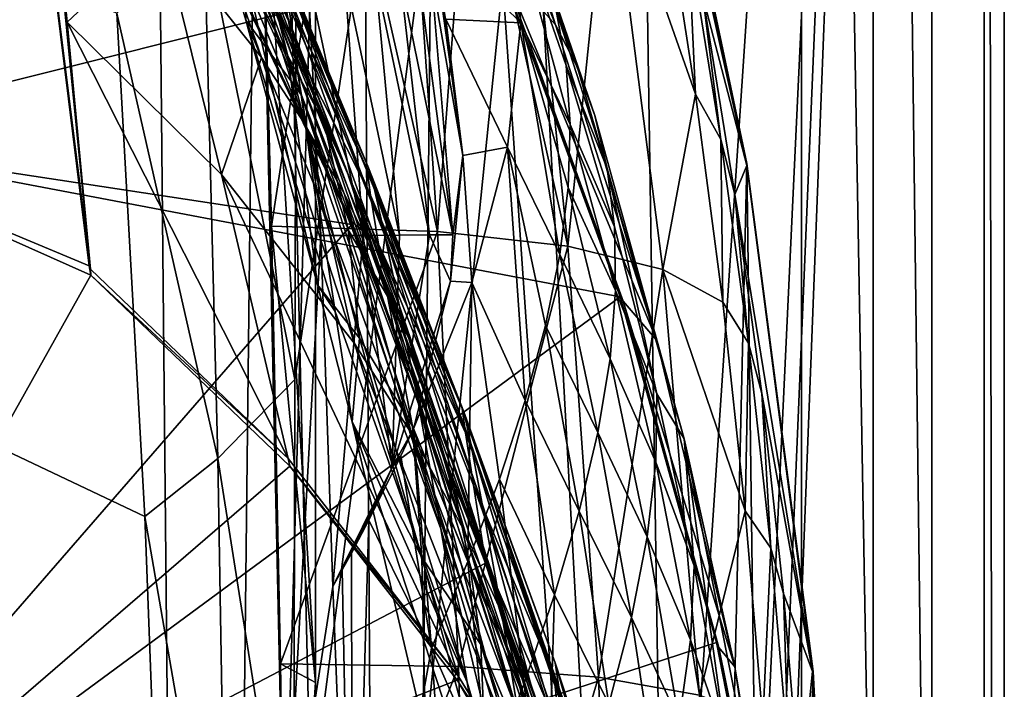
# Model space of a CAD drawing. Header units: metres. Extents: x -1204 to 0, y -809 to 0.
# Tile 98 of 111: x -75 to 0, y -298 to -247. Entities that reach past the tile are written whole.
import ezdxf

# ---------------------------------------------------------------- set-up
doc = ezdxf.new("R2010")
doc.units = ezdxf.units.M

msp = doc.modelspace()

# ---------------------------------------------------------------- linework, layer by layer
at = {"layer": 'top01'}
for points in [[(-5.519217, -35.401562, 163.059708), (-38.838268, -744.103516, 163.059708), (-52.518909, -738.401428, 163.059708)], [(-52.518909, -738.401428, 163.059708), (-52.518909, -65.543846, 163.059708), (-5.519217, -35.401562, 163.059708)], [(-5.519217, -35.401562, 2063.059814), (-52.518909, -65.543846, 2063.059814), (-52.518909, -738.401428, 2063.059814)], [(-38.838268, -744.103516, 2063.059814), (-5.519217, -35.401562, 2063.059814), (-52.518909, -738.401428, 2063.059814)], [(-5.519217, -35.401562, 163.059708), (-35.448151, -746.330383, 163.059708), (-38.838268, -744.103516, 163.059708)], [(-38.838268, -744.103516, 2063.059814), (-35.448151, -746.330383, 2063.059814), (-5.519217, -35.401562, 2063.059814)], [(-33.221333, -749.720459, 163.059708), (-35.448151, -746.330383, 163.059708), (-5.519217, -35.401562, 163.059708)], [(-35.448151, -746.330383, 2063.059814), (-33.221333, -749.720459, 2063.059814), (-5.519217, -35.401562, 2063.059814)], [(-5.519217, -789.40155, 163.059708), (-33.221333, -749.720459, 163.059708), (-5.519217, -35.401562, 163.059708)], [(-5.519217, -35.401562, 2063.059814), (-33.221333, -749.720459, 2063.059814), (-5.519217, -789.40155, 2063.059814)], [(-5.519217, -789.40155, 163.059708), (-5.519217, -35.401562, 163.059708), (-5.519217, -789.40155, 173.920044)], [(-5.519217, -35.401562, 163.059708), (-5.519217, -35.401562, 2063.059814), (-5.519217, -789.40155, 173.920044)], [(-5.519217, -789.40155, 173.920044), (-5.519217, -35.401562, 2063.059814), (-5.519217, -789.40155, 2051.920166)], [(-5.519217, -35.401562, 2063.059814), (-5.519217, -789.40155, 2063.059814), (-5.519217, -789.40155, 2051.920166)], [(-52.518909, -738.401428, 163.059708), (-52.518909, -397.134613, 182.490646), (-52.518909, -65.543846, 163.059708)], [(-52.518909, -397.134613, 182.490646), (-52.518909, -313.811188, 184.444244), (-52.518909, -65.543846, 163.059708)], [(-52.518909, -65.543846, 163.059708), (-52.518909, -313.811188, 184.444244), (-52.518909, -230.718582, 189.861099)], [(-52.518909, -65.543846, 2063.059814), (-52.518909, -230.515762, 2035.961548), (-52.518909, -297.582825, 2040.610718)], [(-52.518909, -297.582825, 2040.610718), (-52.518909, -364.768219, 2043.003296), (-52.518909, -65.543846, 2063.059814)], [(-52.518909, -364.768219, 2043.003296), (-52.518909, -431.996094, 2043.136353), (-52.518909, -65.543846, 2063.059814)], [(-52.518909, -65.543846, 2063.059814), (-52.518909, -431.996094, 2043.136353), (-52.518909, -738.401428, 2063.059814)], [(-61.087505, -576.499146, 1606.941772), (-65.214355, -155.633453, 1606.83374), (-83.119179, -192.971008, 1606.364868)], [(-56.344517, -160.524841, 1607.06604), (-65.214355, -155.633453, 1606.83374), (-61.087505, -576.499146, 1606.941772)], [(-46.821205, -562.338135, 1607.315308), (-56.344517, -160.524841, 1607.06604), (-61.087505, -576.499146, 1606.941772)], [(-49.162487, -166.60463, 1607.254028), (-56.344517, -160.524841, 1607.06604), (-46.821205, -562.338135, 1607.315308)], [(-43.078049, -174.221146, 1607.413452), (-49.162487, -166.60463, 1607.254028), (-46.821205, -562.338135, 1607.315308)], [(-43.078049, -174.221146, 1607.413452), (-46.821205, -562.338135, 1607.315308), (-24.081987, -448.915588, 1607.910889)], [(-38.620052, -182.838486, 1607.530151), (-43.078049, -174.221146, 1607.413452), (-24.081987, -448.915588, 1607.910889)], [(-24.081987, -448.915588, 1607.910889), (-27.595251, -220.148819, 1607.818848), (-38.620052, -182.838486, 1607.530151)], [(-83.119179, -192.971008, 1606.364868), (-93.052856, -256.108002, 1606.104736), (-61.087505, -576.499146, 1606.941772)], [(-93.052849, -256.107941, 1566.913696), (-83.119186, -192.971069, 1566.653564), (-74.757896, -225.377197, 1566.434692)], [(-93.052055, -256.101715, 619.916809), (-83.120438, -192.977798, 619.656738), (-60.03743, -217.585892, 619.052307)], [(-61.692734, -237.660721, 659.724487), (-75.353905, -213.525452, 659.36676), (-93.052856, -256.108002, 658.90332)], [(-27.619541, -220.132599, 1609.994507), (-19.639215, -258.182587, 1610.470947), (-29.054527, -215.364258, 1714.703613)], [(-19.639215, -258.182587, 1610.470947), (-25.819025, -230.277863, 1715.249512), (-29.054527, -215.364258, 1714.703613)], [(-93.052055, -256.101715, 619.916809), (-60.03743, -217.585892, 619.052307), (-38.671581, -242.491882, 618.492798)], [(-27.619541, -220.132599, 1609.994507), (-27.595251, -220.148819, 1607.818848), (-19.639215, -258.182587, 1610.470947)], [(-27.595251, -220.148819, 1607.818848), (-19.624281, -258.028748, 1608.027588), (-19.639215, -258.182587, 1610.470947)], [(-19.624281, -258.028748, 1608.027588), (-27.595251, -220.148819, 1607.818848), (-24.081987, -448.915588, 1607.910889)], [(-69.664886, -266.084503, 1564.066162), (-74.727684, -225.482193, 1564.438721), (-73.988403, -222.570435, 1452.46936)], [(-71.445786, -247.262039, 1467.654785), (-69.664886, -266.084503, 1564.066162), (-73.988403, -222.570435, 1452.46936)], [(-72.950439, -231.555984, 1370.681274), (-71.445786, -247.262039, 1467.654785), (-73.988403, -222.570435, 1452.46936)], [(-64.236031, -225.230896, 1065.612671), (-64.559135, -222.356705, 1008.643982), (-54.564983, -247.1586, 1065.625244)], [(-64.559135, -222.356705, 1008.643982), (-55.346619, -243.115356, 1008.777649), (-54.564983, -247.1586, 1065.625244)], [(-74.757896, -225.377197, 1566.434692), (-69.749619, -265.843018, 1566.304443), (-93.052849, -256.107941, 1566.913696)], [(-69.749619, -265.843018, 1566.304443), (-74.757896, -225.377197, 1566.434692), (-69.664886, -266.084503, 1564.066162)], [(-69.664886, -266.084503, 1564.066162), (-74.757896, -225.377197, 1566.434692), (-74.727684, -225.482193, 1564.438721)], [(-54.564983, -247.1586, 1065.625244), (-64.000954, -226.63121, 1083.03479), (-64.236031, -225.230896, 1065.612671)], [(-60.837276, -236.764648, 1133.213501), (-64.000954, -226.63121, 1083.03479), (-53.57111, -252.839172, 1122.270264)], [(-64.000954, -226.63121, 1083.03479), (-54.564983, -247.1586, 1065.625244), (-53.57111, -252.839172, 1122.270264)], [(-55.853367, -262.805481, 2038.482666), (-56.725868, -229.523438, 2035.875732), (-50.804909, -229.783447, 2009.645752)], [(-55.853367, -262.805481, 2038.482666), (-52.518909, -297.582825, 2040.610718), (-56.725868, -229.523438, 2035.875732)], [(-52.518909, -297.582825, 2040.610718), (-52.518909, -230.515762, 2035.961548), (-56.725868, -229.523438, 2035.875732)], [(-43.215179, -263.229675, 1985.746338), (-55.853367, -262.805481, 2038.482666), (-50.804909, -229.783447, 2009.645752)], [(-50.804909, -229.783447, 2009.645752), (-45.480122, -230.235611, 1983.284302), (-43.215179, -263.229675, 1985.746338)], [(-45.480122, -230.235611, 1983.284302), (-40.752594, -230.879761, 1956.806641), (-43.215179, -263.229675, 1985.746338)], [(-25.819025, -230.277863, 1715.249512), (-19.639215, -258.182587, 1610.470947), (-22.976919, -245.28862, 1715.745117)], [(-56.693977, -230.627045, 189.868988), (-52.518909, -230.718582, 189.861099), (-54.875328, -313.773682, 184.445908)], [(-52.107975, -263.531952, 213.839966), (-56.693977, -230.627045, 189.868988), (-54.875328, -313.773682, 184.445908)], [(-56.693977, -230.627045, 189.868988), (-52.107975, -263.531952, 213.839966), (-53.091522, -243.634964, 215.256165)], [(-52.518909, -230.718582, 189.861099), (-52.518909, -313.811188, 184.444244), (-54.875328, -313.773682, 184.445908)], [(-43.215179, -263.229675, 1985.746338), (-40.752594, -230.879761, 1956.806641), (-33.278763, -264.336273, 1932.462891)], [(-40.752594, -230.879761, 1956.806641), (-36.621792, -231.715775, 1930.227783), (-33.278763, -264.336273, 1932.462891)], [(-64.199196, -240.456833, 1374.319824), (-71.445786, -247.262039, 1467.654785), (-72.950439, -231.555984, 1370.681274)], [(-33.278763, -264.336273, 1932.462891), (-36.621792, -231.715775, 1930.227783), (-30.139606, -233.962784, 1876.826904)], [(-62.762981, -232.177826, 1279.087769), (-56.629532, -249.963226, 1375.161987), (-64.199196, -240.456833, 1374.319824)], [(-58.246365, -239.360123, 1279.710571), (-53.313782, -255.047226, 1375.58313), (-62.762981, -232.177826, 1279.087769)], [(-62.762981, -232.177826, 1279.087769), (-53.313782, -255.047226, 1375.58313), (-56.629532, -249.963226, 1375.161987)], [(-30.139606, -233.962784, 1876.826904), (-26.04018, -266.124298, 1878.77002), (-33.278763, -264.336273, 1932.462891)], [(-25.987782, -236.975159, 1823.203125), (-23.54521, -252.74469, 1824.050781), (-30.139606, -233.962784, 1876.826904)], [(-23.54521, -252.74469, 1824.050781), (-26.04018, -266.124298, 1878.77002), (-30.139606, -233.962784, 1876.826904)], [(-36.87492, -238.923447, 538.545532), (-34.224533, -247.460556, 564.132813), (-38.829712, -235.654251, 564.478149)], [(-34.224533, -247.460556, 564.132813), (-38.403587, -242.772812, 616.093445), (-38.829712, -235.654251, 564.478149)], [(-57.825356, -247.10614, 1176.225342), (-60.837276, -236.764648, 1133.213501), (-53.57111, -252.839172, 1122.270264)], [(-60.837276, -236.764648, 1133.213501), (-57.825356, -247.10614, 1176.225342), (-57.79034, -243.605713, 1183.1073)], [(-24.093586, -240.75116, 1769.477905), (-23.54521, -252.74469, 1824.050781), (-25.987782, -236.975159, 1823.203125)], [(-49.735336, -262.684235, 660.037598), (-61.692734, -237.660721, 659.724487), (-93.052856, -256.108002, 658.90332)], [(-61.705128, -237.458908, 661.914551), (-49.762966, -262.467957, 662.447754), (-55.680901, -245.92569, 720.062378)], [(-61.705128, -237.458908, 661.914551), (-61.692734, -237.660721, 659.724487), (-49.762966, -262.467957, 662.447754)], [(-61.692734, -237.660721, 659.724487), (-49.735336, -262.684235, 660.037598), (-49.762966, -262.467957, 662.447754)], [(-54.605247, -249.831207, 1232.391602), (-58.801285, -238.280746, 1182.860107), (-57.79034, -243.605713, 1183.1073)], [(-58.801285, -238.280746, 1182.860107), (-54.605247, -249.831207, 1232.391602), (-56.284927, -243.224609, 1231.949829)], [(-45.934155, -238.407028, 463.695099), (-36.858814, -247.317062, 411.648315), (-37.546722, -238.666245, 462.644073)], [(-45.934155, -238.407028, 463.695099), (-42.583755, -247.049744, 412.72525), (-36.858814, -247.317062, 411.648315)], [(-34.158424, -246.386093, 486.960266), (-37.546722, -238.666245, 462.644073), (-33.402081, -250.578094, 461.312286)], [(-37.546722, -238.666245, 462.644073), (-33.091766, -255.075836, 435.765167), (-33.402081, -250.578094, 461.312286)], [(-37.546722, -238.666245, 462.644073), (-36.858814, -247.317062, 411.648315), (-33.091766, -255.075836, 435.765167)], [(-54.587883, -246.980789, 1280.333496), (-50.152493, -258.506287, 1328.794556), (-58.246365, -239.360123, 1279.710571)], [(-58.246365, -239.360123, 1279.710571), (-50.152493, -258.506287, 1328.794556), (-47.68391, -265.767059, 1376.425293)], [(-47.68391, -265.767059, 1376.425293), (-50.328129, -260.322784, 1376.00415), (-58.246365, -239.360123, 1279.710571)], [(-50.328129, -260.322784, 1376.00415), (-53.313782, -255.047226, 1375.58313), (-58.246365, -239.360123, 1279.710571)], [(-35.316975, -242.500961, 512.705444), (-32.540817, -250.717606, 538.051392), (-36.87492, -238.923447, 538.545532)], [(-32.540817, -250.717606, 538.051392), (-34.224533, -247.460556, 564.132813), (-36.87492, -238.923447, 538.545532)], [(-56.213829, -239.717316, 894.298889), (-56.283062, -240.294846, 836.599487), (-48.46682, -258.366547, 894.723267)], [(-48.46682, -258.366547, 894.723267), (-48.01685, -260.019928, 951.948608), (-56.213829, -239.717316, 894.298889)], [(-48.01685, -260.019928, 951.948608), (-55.89949, -240.647949, 951.680603), (-56.213829, -239.717316, 894.298889)], [(-59.659733, -258.866333, 1469.44043), (-71.445786, -247.262039, 1467.654785), (-64.199196, -240.456833, 1374.319824)], [(-56.629532, -249.963226, 1375.161987), (-59.659733, -258.866333, 1469.44043), (-64.199196, -240.456833, 1374.319824)], [(-56.283062, -240.294846, 836.599487), (-48.563957, -258.519989, 837.130737), (-48.46682, -258.366547, 894.723267)], [(-48.563957, -258.519989, 837.130737), (-56.283062, -240.294846, 836.599487), (-56.104706, -242.364822, 778.537842)], [(-55.346619, -243.115356, 1008.777649), (-55.89949, -240.647949, 951.680603), (-47.222858, -263.523956, 1008.890869)], [(-55.89949, -240.647949, 951.680603), (-48.01685, -260.019928, 951.948608), (-47.222858, -263.523956, 1008.890869)], [(-23.54521, -252.74469, 1824.050781), (-24.093586, -240.75116, 1769.477905), (-21.604971, -256.204895, 1770.129639)], [(-21.604971, -256.204895, 1770.129639), (-24.093586, -240.75116, 1769.477905), (-22.976919, -245.28862, 1715.745117)], [(-56.104706, -242.364822, 778.537842), (-55.680901, -245.92569, 720.062378), (-48.304939, -260.457062, 779.072327)], [(-48.304939, -260.457062, 779.072327), (-48.563957, -258.519989, 837.130737), (-56.104706, -242.364822, 778.537842)], [(-29.281204, -268.184784, 618.246887), (-93.052055, -256.101715, 619.916809), (-38.671581, -242.491882, 618.492798)], [(-54.564983, -247.1586, 1065.625244), (-55.346619, -243.115356, 1008.777649), (-46.097923, -268.93927, 1065.63562)], [(-55.346619, -243.115356, 1008.777649), (-47.222858, -263.523956, 1008.890869), (-46.097923, -268.93927, 1065.63562)], [(-29.281204, -268.184784, 618.246887), (-38.671581, -242.491882, 618.492798), (-29.050432, -268.516479, 615.648254)], [(-29.050432, -268.516479, 615.648254), (-38.671581, -242.491882, 618.492798), (-38.403587, -242.772812, 616.093445)], [(-26.496058, -271.531952, 563.545837), (-29.050432, -268.516479, 615.648254), (-38.403587, -242.772812, 616.093445)], [(-34.224533, -247.460556, 564.132813), (-26.496058, -271.531952, 563.545837), (-38.403587, -242.772812, 616.093445)], [(-34.158424, -246.386093, 486.960266), (-31.226381, -254.372192, 512.078308), (-35.316975, -242.500961, 512.705444)], [(-31.226381, -254.372192, 512.078308), (-32.540817, -250.717606, 538.051392), (-35.316975, -242.500961, 512.705444)], [(-57.79034, -243.605713, 1183.1073), (-57.825356, -247.10614, 1176.225342), (-52.346703, -267.292023, 1246.16333)], [(-52.346703, -267.292023, 1246.16333), (-54.605247, -249.831207, 1232.391602), (-57.79034, -243.605713, 1183.1073)], [(-54.605247, -249.831207, 1232.391602), (-51.836456, -254.931305, 1280.956421), (-56.284927, -243.224609, 1231.949829)], [(-56.284927, -243.224609, 1231.949829), (-51.836456, -254.931305, 1280.956421), (-54.587883, -246.980789, 1280.333496)], [(-53.091522, -243.634964, 215.256165), (-48.862041, -263.514923, 240.471069), (-50.30164, -243.637115, 241.812042)], [(-52.107975, -263.531952, 213.839966), (-48.862041, -263.514923, 240.471069), (-53.091522, -243.634964, 215.256165)], [(-50.30164, -243.637115, 241.812042), (-48.862041, -263.514923, 240.471069), (-46.10006, -263.497894, 267.188416)], [(-46.10006, -263.497894, 267.188416), (-47.965538, -243.639282, 268.448761), (-50.30164, -243.637115, 241.812042)], [(-46.084873, -243.641449, 295.156525), (-47.965538, -243.639282, 268.448761), (-43.823803, -263.480865, 293.981537)], [(-47.965538, -243.639282, 268.448761), (-46.10006, -263.497894, 267.188416), (-43.823803, -263.480865, 293.981537)], [(-43.823803, -263.480865, 293.981537), (-42.034916, -263.463837, 320.839935), (-46.084873, -243.641449, 295.156525)], [(-42.034916, -263.463837, 320.839935), (-44.66119, -243.643616, 321.925568), (-46.084873, -243.641449, 295.156525)], [(-42.034916, -263.463837, 320.839935), (-43.695637, -243.645767, 348.745941), (-44.66119, -243.643616, 321.925568)], [(-41.285904, -257.427216, 357.559021), (-43.695637, -243.645767, 348.745941), (-42.034916, -263.463837, 320.839935)], [(-41.285904, -257.427216, 357.559021), (-43.189301, -243.647934, 375.607788), (-43.695637, -243.645767, 348.745941)], [(-43.1427, -243.650101, 402.501221), (-43.189301, -243.647934, 375.607788), (-41.285904, -257.427216, 357.559021)], [(-42.583755, -247.049744, 412.72525), (-43.1427, -243.650101, 402.501221), (-41.285904, -257.427216, 357.559021)], [(-22.976919, -245.28862, 1715.745117), (-19.639215, -258.182587, 1610.470947), (-20.53001, -260.386627, 1716.190674)], [(-22.976919, -245.28862, 1715.745117), (-20.53001, -260.386627, 1716.190674), (-21.604971, -256.204895, 1770.129639)], [(-55.680901, -245.92569, 720.062378), (-49.762966, -262.467957, 662.447754), (-47.692608, -264.177826, 720.439819)], [(-55.680901, -245.92569, 720.062378), (-47.692608, -264.177826, 720.439819), (-48.304939, -260.457062, 779.072327)], [(-33.402081, -250.578094, 461.312286), (-30.286097, -258.422943, 486.218231), (-34.158424, -246.386093, 486.960266)], [(-30.286097, -258.422943, 486.218231), (-31.226381, -254.372192, 512.078308), (-34.158424, -246.386093, 486.960266)], [(-69.664886, -266.084503, 1564.066162), (-71.445786, -247.262039, 1467.654785), (-54.585857, -280.519836, 1563.484619)], [(-71.445786, -247.262039, 1467.654785), (-59.659733, -258.866333, 1469.44043), (-54.585857, -280.519836, 1563.484619)], [(-52.380833, -260.213196, 1178.73584), (-51.005367, -269.313904, 1234.981567), (-57.825356, -247.10614, 1176.225342)], [(-51.005367, -269.313904, 1234.981567), (-52.346703, -267.292023, 1246.16333), (-57.825356, -247.10614, 1176.225342)], [(-52.380833, -260.213196, 1178.73584), (-57.825356, -247.10614, 1176.225342), (-53.57111, -252.839172, 1122.270264)], [(-51.836456, -254.931305, 1280.956421), (-50.152493, -258.506287, 1328.794556), (-54.587883, -246.980789, 1280.333496)], [(-53.57111, -252.839172, 1122.270264), (-54.564983, -247.1586, 1065.625244), (-44.664211, -276.362335, 1122.279053)], [(-54.564983, -247.1586, 1065.625244), (-46.097923, -268.93927, 1065.63562), (-44.664211, -276.362335, 1122.279053)], [(-42.583755, -247.049744, 412.72525), (-37.877987, -256.790466, 361.047852), (-36.858814, -247.317062, 411.648315)], [(-42.583755, -247.049744, 412.72525), (-41.285904, -257.427216, 357.559021), (-37.877987, -256.790466, 361.047852)], [(-36.858814, -247.317062, 411.648315), (-37.877987, -256.790466, 361.047852), (-33.890087, -264.981201, 384.991852)], [(-36.858814, -247.317062, 411.648315), (-33.25721, -259.877502, 410.323669), (-33.091766, -255.075836, 435.765167)], [(-33.25721, -259.877502, 410.323669), (-36.858814, -247.317062, 411.648315), (-33.890087, -264.981201, 384.991852)], [(-34.224533, -247.460556, 564.132813), (-32.540817, -250.717606, 538.051392), (-26.496058, -271.531952, 563.545837)], [(-49.157406, -271.358582, 1282.202271), (-54.605247, -249.831207, 1232.391602), (-52.346703, -267.292023, 1246.16333)], [(-51.836456, -254.931305, 1280.956421), (-54.605247, -249.831207, 1232.391602), (-50.020172, -263.096344, 1281.579346)], [(-50.020172, -263.096344, 1281.579346), (-54.605247, -249.831207, 1232.391602), (-49.157406, -271.358582, 1282.202271)], [(-49.540443, -271.749573, 1470.142578), (-59.659733, -258.866333, 1469.44043), (-56.629532, -249.963226, 1375.161987)], [(-53.313782, -255.047226, 1375.58313), (-49.540443, -271.749573, 1470.142578), (-56.629532, -249.963226, 1375.161987)], [(-33.091766, -255.075836, 435.765167), (-29.725332, -262.868469, 460.475372), (-33.402081, -250.578094, 461.312286)], [(-29.725332, -262.868469, 460.475372), (-30.286097, -258.422943, 486.218231), (-33.402081, -250.578094, 461.312286)], [(-32.540817, -250.717606, 538.051392), (-24.41548, -279.021973, 511.011322), (-26.496058, -271.531952, 563.545837)], [(-31.226381, -254.372192, 512.078308), (-24.41548, -279.021973, 511.011322), (-32.540817, -250.717606, 538.051392)], [(-42.942955, -285.881592, 1178.865479), (-53.57111, -252.839172, 1122.270264), (-44.664211, -276.362335, 1122.279053)], [(-52.380833, -260.213196, 1178.73584), (-53.57111, -252.839172, 1122.270264), (-42.942955, -285.881592, 1178.865479)], [(-26.04018, -266.124298, 1878.77002), (-23.54521, -252.74469, 1824.050781), (-21.467585, -268.592438, 1824.805908)], [(-21.467585, -268.592438, 1824.805908), (-23.54521, -252.74469, 1824.050781), (-21.604971, -256.204895, 1770.129639)], [(-24.41548, -279.021973, 511.011322), (-31.226381, -254.372192, 512.078308), (-30.286097, -258.422943, 486.218231)], [(-50.328129, -260.322784, 1376.00415), (-45.160603, -278.669312, 1470.49353), (-53.313782, -255.047226, 1375.58313)], [(-45.160603, -278.669312, 1470.49353), (-49.540443, -271.749573, 1470.142578), (-53.313782, -255.047226, 1375.58313)], [(-50.152493, -258.506287, 1328.794556), (-51.836456, -254.931305, 1280.956421), (-47.029964, -268.157349, 1329.559448)], [(-47.029964, -268.157349, 1329.559448), (-51.836456, -254.931305, 1280.956421), (-50.020172, -263.096344, 1281.579346)], [(-33.25721, -259.877502, 410.323669), (-29.628378, -267.706573, 434.856842), (-33.091766, -255.075836, 435.765167)], [(-29.628378, -267.706573, 434.856842), (-29.725332, -262.868469, 460.475372), (-33.091766, -255.075836, 435.765167)], [(-93.052849, -256.107941, 1566.913696), (-69.620766, -266.557098, 1566.300171), (-99.483429, -319.897003, 1567.082153)], [(-93.052856, -256.108002, 658.90332), (-99.483429, -319.897003, 658.734924), (-49.735336, -262.684235, 660.037598)], [(-93.052856, -256.108002, 1606.104736), (-99.483429, -319.897003, 1605.936401), (-61.087505, -576.499146, 1606.941772)], [(-99.483376, -319.896332, 620.085205), (-93.052055, -256.101715, 619.916809), (-29.281204, -268.184784, 618.246887)], [(-69.749619, -265.843018, 1566.304443), (-69.620766, -266.557098, 1566.300171), (-93.052849, -256.107941, 1566.913696)], [(-20.53001, -260.386627, 1716.190674), (-19.502075, -271.739014, 1770.708984), (-21.604971, -256.204895, 1770.129639)], [(-21.604971, -256.204895, 1770.129639), (-19.502075, -271.739014, 1770.708984), (-21.467585, -268.592438, 1824.805908)], [(-41.285904, -257.427216, 357.559021), (-42.20372, -267.011475, 311.046143), (-40.60178, -267.103821, 310.739471)], [(-42.20372, -267.011475, 311.046143), (-41.285904, -257.427216, 357.559021), (-42.034916, -263.463837, 320.839935)], [(-41.285904, -257.427216, 357.559021), (-40.60178, -267.103821, 310.739471), (-37.877987, -256.790466, 361.047852)], [(-37.877987, -256.790466, 361.047852), (-40.60178, -267.103821, 310.739471), (-36.519356, -276.086609, 334.670044)], [(-33.890087, -264.981201, 384.991852), (-37.877987, -256.790466, 361.047852), (-34.980984, -270.384888, 359.773071)], [(-37.877987, -256.790466, 361.047852), (-36.519356, -276.086609, 334.670044), (-34.980984, -270.384888, 359.773071)], [(-17.590122, -413.033936, 1608.080688), (-19.624281, -258.028748, 1608.027588), (-24.081987, -448.915588, 1607.910889)], [(-20.53001, -260.386627, 1716.190674), (-19.639215, -258.182587, 1610.470947), (-14.6315, -296.737854, 1610.802612)], [(-19.639215, -258.182587, 1610.470947), (-19.624281, -258.028748, 1608.027588), (-14.6315, -296.737854, 1610.802612)], [(-19.624281, -258.028748, 1608.027588), (-14.577818, -296.740875, 1608.159668), (-14.6315, -296.737854, 1610.802612)], [(-14.577818, -296.740875, 1608.159668), (-19.624281, -258.028748, 1608.027588), (-17.590122, -413.033936, 1608.080688)], [(-54.585857, -280.519836, 1563.484619), (-59.659733, -258.866333, 1469.44043), (-41.617542, -297.123138, 1562.973877)], [(-59.659733, -258.866333, 1469.44043), (-49.540443, -271.749573, 1470.142578), (-41.617542, -297.123138, 1562.973877)], [(-50.152493, -258.506287, 1328.794556), (-45.392467, -271.357147, 1376.846436), (-47.68391, -265.767059, 1376.425293)], [(-45.392467, -271.357147, 1376.846436), (-50.152493, -258.506287, 1328.794556), (-47.029964, -268.157349, 1329.559448)], [(-48.46682, -258.366547, 894.723267), (-48.563957, -258.519989, 837.130737), (-41.191303, -276.954468, 895.072998)], [(-48.563957, -258.519989, 837.130737), (-41.327446, -276.694855, 837.568848), (-41.191303, -276.954468, 895.072998)], [(-41.327446, -276.694855, 837.568848), (-48.563957, -258.519989, 837.130737), (-48.304939, -260.457062, 779.072327)], [(-41.191303, -276.954468, 895.072998), (-40.6782, -279.364258, 952.169128), (-48.46682, -258.366547, 894.723267)], [(-40.6782, -279.364258, 952.169128), (-48.01685, -260.019928, 951.948608), (-48.46682, -258.366547, 894.723267)], [(-26.477728, -275.578156, 459.721252), (-24.41548, -279.021973, 511.011322), (-30.286097, -258.422943, 486.218231)], [(-30.286097, -258.422943, 486.218231), (-29.725332, -262.868469, 460.475372), (-26.477728, -275.578156, 459.721252)], [(-42.942955, -285.881592, 1178.865479), (-40.949299, -297.550232, 1235.307617), (-52.380833, -260.213196, 1178.73584)], [(-40.949299, -297.550232, 1235.307617), (-51.005367, -269.313904, 1234.981567), (-52.380833, -260.213196, 1178.73584)], [(-47.68391, -265.767059, 1376.425293), (-41.260124, -285.863892, 1470.844604), (-50.328129, -260.322784, 1376.00415)], [(-41.260124, -285.863892, 1470.844604), (-45.160603, -278.669312, 1470.49353), (-50.328129, -260.322784, 1376.00415)], [(-47.222858, -263.523956, 1008.890869), (-48.01685, -260.019928, 951.948608), (-39.79879, -283.980835, 1008.983704)], [(-48.01685, -260.019928, 951.948608), (-40.6782, -279.364258, 952.169128), (-39.79879, -283.980835, 1008.983704)], [(-33.890087, -264.981201, 384.991852), (-30.052498, -272.933838, 409.371735), (-33.25721, -259.877502, 410.323669)], [(-30.052498, -272.933838, 409.371735), (-29.628378, -267.706573, 434.856842), (-33.25721, -259.877502, 410.323669)], [(-19.502075, -271.739014, 1770.708984), (-20.53001, -260.386627, 1716.190674), (-18.479721, -275.561981, 1716.585938)], [(-18.479721, -275.561981, 1716.585938), (-20.53001, -260.386627, 1716.190674), (-14.6315, -296.737854, 1610.802612)], [(-48.304939, -260.457062, 779.072327), (-47.692608, -264.177826, 720.439819), (-41.082603, -278.556091, 779.513306)], [(-41.082603, -278.556091, 779.513306), (-41.327446, -276.694855, 837.568848), (-48.304939, -260.457062, 779.072327)], [(-99.483429, -319.897003, 658.734924), (-39.553356, -288.48175, 660.30426), (-49.735336, -262.684235, 660.037598)], [(-49.762966, -262.467957, 662.447754), (-39.578602, -288.24295, 662.90564), (-47.692608, -264.177826, 720.439819)], [(-49.762966, -262.467957, 662.447754), (-49.735336, -262.684235, 660.037598), (-39.578602, -288.24295, 662.90564)], [(-49.735336, -262.684235, 660.037598), (-39.553356, -288.48175, 660.30426), (-39.578602, -288.24295, 662.90564)], [(-55.164421, -296.155396, 2040.5354), (-55.853367, -262.805481, 2038.482666), (-43.215179, -263.229675, 1985.746338)], [(-52.518909, -297.582825, 2040.610718), (-55.853367, -262.805481, 2038.482666), (-55.164421, -296.155396, 2040.5354)], [(-41.593971, -296.378204, 1987.670532), (-55.164421, -296.155396, 2040.5354), (-43.215179, -263.229675, 1985.746338)], [(-47.029964, -268.157349, 1329.559448), (-50.020172, -263.096344, 1281.579346), (-45.105198, -278.059906, 1330.324463)], [(-45.105198, -278.059906, 1330.324463), (-50.020172, -263.096344, 1281.579346), (-49.157406, -271.358582, 1282.202271)], [(-41.593971, -296.378204, 1987.670532), (-43.215179, -263.229675, 1985.746338), (-33.278763, -264.336273, 1932.462891)], [(-29.725332, -262.868469, 460.475372), (-29.628378, -267.706573, 434.856842), (-26.477728, -275.578156, 459.721252)], [(-51.177704, -290.271393, 210.920059), (-52.107975, -263.531952, 213.839966), (-54.875328, -313.773682, 184.445908)], [(-48.862041, -263.514923, 240.471069), (-52.107975, -263.531952, 213.839966), (-51.177704, -290.271393, 210.920059)], [(-46.655979, -281.189148, 248.195709), (-48.862041, -263.514923, 240.471069), (-51.177704, -290.271393, 210.920059)], [(-46.10006, -263.497894, 267.188416), (-48.862041, -263.514923, 240.471069), (-46.655979, -281.189148, 248.195709)], [(-47.692608, -264.177826, 720.439819), (-39.578602, -288.24295, 662.90564), (-40.460197, -282.539459, 720.751343)], [(-47.692608, -264.177826, 720.439819), (-40.460197, -282.539459, 720.751343), (-41.082603, -278.556091, 779.513306)], [(-46.097923, -268.93927, 1065.63562), (-47.222858, -263.523956, 1008.890869), (-38.568893, -290.882813, 1065.643799)], [(-47.222858, -263.523956, 1008.890869), (-39.79879, -283.980835, 1008.983704), (-38.568893, -290.882813, 1065.643799)], [(-43.823803, -263.480865, 293.981537), (-46.10006, -263.497894, 267.188416), (-46.655979, -281.189148, 248.195709)], [(-46.655979, -281.189148, 248.195709), (-42.20372, -267.011475, 311.046143), (-43.823803, -263.480865, 293.981537)], [(-42.20372, -267.011475, 311.046143), (-42.034916, -263.463837, 320.839935), (-43.823803, -263.480865, 293.981537)], [(-33.278763, -264.336273, 1932.462891), (-30.946144, -297.176544, 1934.199341), (-41.593971, -296.378204, 1987.670532)], [(-26.04018, -266.124298, 1878.77002), (-30.946144, -297.176544, 1934.199341), (-33.278763, -264.336273, 1932.462891)], [(-34.980984, -270.384888, 359.773071), (-30.981916, -278.546509, 384.027832), (-33.890087, -264.981201, 384.991852)], [(-30.981916, -278.546509, 384.027832), (-30.052498, -272.933838, 409.371735), (-33.890087, -264.981201, 384.991852)], [(-69.620766, -266.557098, 1566.300171), (-69.749619, -265.843018, 1566.304443), (-69.664886, -266.084503, 1564.066162)], [(-54.585857, -280.519836, 1563.484619), (-69.620766, -266.557098, 1566.300171), (-69.664886, -266.084503, 1564.066162)], [(-40.327145, -285.510986, 1424.444946), (-37.855991, -293.298676, 1471.195679), (-47.68391, -265.767059, 1376.425293)], [(-37.855991, -293.298676, 1471.195679), (-41.260124, -285.863892, 1470.844604), (-47.68391, -265.767059, 1376.425293)], [(-47.68391, -265.767059, 1376.425293), (-45.392467, -271.357147, 1376.846436), (-40.327145, -285.510986, 1424.444946)], [(-23.22436, -298.549652, 1880.271606), (-30.946144, -297.176544, 1934.199341), (-26.04018, -266.124298, 1878.77002)], [(-19.755625, -284.511841, 1825.468384), (-23.22436, -298.549652, 1880.271606), (-26.04018, -266.124298, 1878.77002)], [(-19.755625, -284.511841, 1825.468384), (-26.04018, -266.124298, 1878.77002), (-21.467585, -268.592438, 1824.805908)], [(-69.620766, -266.557098, 1566.300171), (-54.454926, -281.111969, 1565.903198), (-99.483429, -319.897003, 1567.082153)], [(-54.454926, -281.111969, 1565.903198), (-69.620766, -266.557098, 1566.300171), (-54.585857, -280.519836, 1563.484619)], [(-42.20372, -267.011475, 311.046143), (-46.655979, -281.189148, 248.195709), (-45.030334, -278.256042, 260.72934)], [(-42.20372, -267.011475, 311.046143), (-45.030334, -278.256042, 260.72934), (-40.60178, -267.103821, 310.739471)], [(-40.60178, -267.103821, 310.739471), (-45.030334, -278.256042, 260.72934), (-40.883598, -288.377563, 284.817108)], [(-38.49184, -282.084686, 309.684357), (-40.60178, -267.103821, 310.739471), (-40.883598, -288.377563, 284.817108)], [(-40.60178, -267.103821, 310.739471), (-38.49184, -282.084686, 309.684357), (-36.519356, -276.086609, 334.670044)], [(-49.707909, -277.728027, 1277.478516), (-52.346703, -267.292023, 1246.16333), (-51.005367, -269.313904, 1234.981567)], [(-49.707909, -277.728027, 1277.478516), (-49.157406, -271.358582, 1282.202271), (-52.346703, -267.292023, 1246.16333)], [(-29.628378, -267.706573, 434.856842), (-30.052498, -272.933838, 409.371735), (-26.573072, -280.800903, 434.038116)], [(-26.477728, -275.578156, 459.721252), (-29.628378, -267.706573, 434.856842), (-26.573072, -280.800903, 434.038116)], [(-21.93364, -294.535126, 618.054504), (-99.483376, -319.896332, 620.085205), (-29.281204, -268.184784, 618.246887)], [(-40.71664, -288.764069, 1378.109741), (-41.903912, -282.880554, 1377.688599), (-47.029964, -268.157349, 1329.559448)], [(-41.903912, -282.880554, 1377.688599), (-45.392467, -271.357147, 1376.846436), (-47.029964, -268.157349, 1329.559448)], [(-40.71664, -288.764069, 1378.109741), (-47.029964, -268.157349, 1329.559448), (-45.105198, -278.059906, 1330.324463)], [(-21.76054, -294.917389, 615.291504), (-21.93364, -294.535126, 618.054504), (-29.281204, -268.184784, 618.246887)], [(-21.76054, -294.917389, 615.291504), (-29.281204, -268.184784, 618.246887), (-29.050432, -268.516479, 615.648254)], [(-20.538313, -296.401855, 563.097229), (-29.050432, -268.516479, 615.648254), (-26.496058, -271.531952, 563.545837)], [(-21.76054, -294.917389, 615.291504), (-29.050432, -268.516479, 615.648254), (-20.538313, -296.401855, 563.097229)], [(-19.502075, -271.739014, 1770.708984), (-19.755625, -284.511841, 1825.468384), (-21.467585, -268.592438, 1824.805908)], [(-40.949299, -297.550232, 1235.307617), (-49.707909, -277.728027, 1277.478516), (-51.005367, -269.313904, 1234.981567)], [(-44.664211, -276.362335, 1122.279053), (-46.097923, -268.93927, 1065.63562), (-37.015324, -300.196106, 1122.286255)], [(-46.097923, -268.93927, 1065.63562), (-38.568893, -290.882813, 1065.643799), (-37.015324, -300.196106, 1122.286255)], [(-36.519356, -276.086609, 334.670044), (-32.398746, -284.540771, 358.831604), (-34.980984, -270.384888, 359.773071)], [(-32.398746, -284.540771, 358.831604), (-30.981916, -278.546509, 384.027832), (-34.980984, -270.384888, 359.773071)], [(-44.400494, -288.057281, 1331.089478), (-49.157406, -271.358582, 1282.202271), (-49.707909, -277.728027, 1277.478516)], [(-49.157406, -271.358582, 1282.202271), (-44.400494, -288.057281, 1331.089478), (-45.105198, -278.059906, 1330.324463)], [(-45.392467, -271.357147, 1376.846436), (-41.903912, -282.880554, 1377.688599), (-40.327145, -285.510986, 1424.444946)], [(-24.41548, -279.021973, 511.011322), (-20.538313, -296.401855, 563.097229), (-26.496058, -271.531952, 563.545837)], [(-41.617542, -297.123138, 1562.973877), (-49.540443, -271.749573, 1470.142578), (-36.133102, -305.975555, 1562.754395)], [(-49.540443, -271.749573, 1470.142578), (-45.160603, -278.669312, 1470.49353), (-36.133102, -305.975555, 1562.754395)], [(-19.755625, -284.511841, 1825.468384), (-19.502075, -271.739014, 1770.708984), (-17.785772, -287.345245, 1771.216064)], [(-17.785772, -287.345245, 1771.216064), (-19.502075, -271.739014, 1770.708984), (-18.479721, -275.561981, 1716.585938)], [(-27.229744, -286.488434, 408.513397), (-30.052498, -272.933838, 409.371735), (-30.981916, -278.546509, 384.027832)], [(-30.052498, -272.933838, 409.371735), (-27.229744, -286.488434, 408.513397), (-26.573072, -280.800903, 434.038116)], [(-38.49184, -282.084686, 309.684357), (-34.282906, -290.912933, 333.788177), (-36.519356, -276.086609, 334.670044)], [(-34.282906, -290.912933, 333.788177), (-32.398746, -284.540771, 358.831604), (-36.519356, -276.086609, 334.670044)], [(-26.573072, -280.800903, 434.038116), (-23.639366, -288.686859, 459.049896), (-26.477728, -275.578156, 459.721252)], [(-23.639366, -288.686859, 459.049896), (-24.41548, -279.021973, 511.011322), (-26.477728, -275.578156, 459.721252)], [(-14.6315, -296.737854, 1610.802612), (-16.827078, -290.804626, 1716.930908), (-18.479721, -275.561981, 1716.585938)], [(-16.827078, -290.804626, 1716.930908), (-17.785772, -287.345245, 1771.216064), (-18.479721, -275.561981, 1716.585938)], [(-35.163788, -312.036102, 1178.973145), (-44.664211, -276.362335, 1122.279053), (-37.015324, -300.196106, 1122.286255)], [(-35.163788, -312.036102, 1178.973145), (-42.942955, -285.881592, 1178.865479), (-44.664211, -276.362335, 1122.279053)], [(-41.191303, -276.954468, 895.072998), (-41.327446, -276.694855, 837.568848), (-34.247623, -296.096832, 895.348083)], [(-41.327446, -276.694855, 837.568848), (-27.930374, -315.321198, 838.165894), (-34.247623, -296.096832, 895.348083)], [(-27.930374, -315.321198, 838.165894), (-41.327446, -276.694855, 837.568848), (-34.302181, -297.203674, 779.860901)], [(-41.327446, -276.694855, 837.568848), (-41.082603, -278.556091, 779.513306), (-34.302181, -297.203674, 779.860901)], [(-34.247623, -296.096832, 895.348083), (-33.752007, -299.263458, 952.342163), (-41.191303, -276.954468, 895.072998)], [(-33.752007, -299.263458, 952.342163), (-40.6782, -279.364258, 952.169128), (-41.191303, -276.954468, 895.072998)], [(-44.110607, -301.547333, 1340.69104), (-49.707909, -277.728027, 1277.478516), (-38.694054, -311.402191, 1291.495117)], [(-49.707909, -277.728027, 1277.478516), (-40.949299, -297.550232, 1235.307617), (-38.694054, -311.402191, 1291.495117)], [(-44.110607, -301.547333, 1340.69104), (-44.400494, -288.057281, 1331.089478), (-49.707909, -277.728027, 1277.478516)], [(-46.655979, -281.189148, 248.195709), (-45.992039, -280.317841, 251.906448), (-45.030334, -278.256042, 260.72934)], [(-45.030334, -278.256042, 260.72934), (-45.992039, -280.317841, 251.906448), (-43.676323, -294.964264, 260.067993)], [(-44.400494, -288.057281, 1331.089478), (-39.90649, -294.695282, 1378.530884), (-45.105198, -278.059906, 1330.324463)], [(-45.105198, -278.059906, 1330.324463), (-39.90649, -294.695282, 1378.530884), (-40.71664, -288.764069, 1378.109741)], [(-40.883598, -288.377563, 284.817108), (-45.030334, -278.256042, 260.72934), (-43.676323, -294.964264, 260.067993)], [(-36.133102, -305.975555, 1562.754395), (-45.160603, -278.669312, 1470.49353), (-31.322845, -315.143311, 1562.559692)], [(-45.160603, -278.669312, 1470.49353), (-41.260124, -285.863892, 1470.844604), (-31.322845, -315.143311, 1562.559692)], [(-41.082603, -278.556091, 779.513306), (-40.460197, -282.539459, 720.751343), (-34.302181, -297.203674, 779.860901)], [(-30.981916, -278.546509, 384.027832), (-32.398746, -284.540771, 358.831604), (-28.425386, -292.635437, 383.158325)], [(-28.425386, -292.635437, 383.158325), (-27.229744, -286.488434, 408.513397), (-30.981916, -278.546509, 384.027832)], [(-21.193203, -302.176422, 458.461304), (-19.271095, -304.913239, 510.193909), (-24.41548, -279.021973, 511.011322)], [(-19.271095, -304.913239, 510.193909), (-20.538313, -296.401855, 563.097229), (-24.41548, -279.021973, 511.011322)], [(-24.41548, -279.021973, 511.011322), (-23.639366, -288.686859, 459.049896), (-21.193203, -302.176422, 458.461304)], [(-39.79879, -283.980835, 1008.983704), (-40.6782, -279.364258, 952.169128), (-32.957794, -304.988434, 1009.056152)], [(-40.6782, -279.364258, 952.169128), (-33.752007, -299.263458, 952.342163), (-32.957794, -304.988434, 1009.056152)], [(-41.617542, -297.123138, 1562.973877), (-54.454926, -281.111969, 1565.903198), (-54.585857, -280.519836, 1563.484619)], [(-48.441082, -285.225677, 231.377396), (-45.992039, -280.317841, 251.906448), (-46.655979, -281.189148, 248.195709)], [(-43.676323, -294.964264, 260.067993), (-45.992039, -280.317841, 251.906448), (-48.441082, -285.225677, 231.377396)], [(-99.483429, -319.897003, 1567.082153), (-54.454926, -281.111969, 1565.903198), (-41.703693, -297.405029, 1565.569092)], [(-41.703693, -297.405029, 1565.569092), (-54.454926, -281.111969, 1565.903198), (-41.617542, -297.123138, 1562.973877)], [(-51.177704, -290.271393, 210.920059), (-50.466618, -288.997101, 216.027451), (-46.655979, -281.189148, 248.195709)], [(-50.466618, -288.997101, 216.027451), (-49.773483, -287.731384, 221.139496), (-46.655979, -281.189148, 248.195709)], [(-46.655979, -281.189148, 248.195709), (-49.773483, -287.731384, 221.139496), (-48.441082, -285.225677, 231.377396)], [(-27.229744, -286.488434, 408.513397), (-23.909866, -294.327057, 433.308899), (-26.573072, -280.800903, 434.038116)], [(-23.909866, -294.327057, 433.308899), (-23.639366, -288.686859, 459.049896), (-26.573072, -280.800903, 434.038116)], [(-40.883598, -288.377563, 284.817108), (-36.608929, -297.659698, 308.900726), (-38.49184, -282.084686, 309.684357)], [(-36.608929, -297.659698, 308.900726), (-34.282906, -290.912933, 333.788177), (-38.49184, -282.084686, 309.684357)], [(-40.327145, -285.510986, 1424.444946), (-41.903912, -282.880554, 1377.688599), (-36.482586, -299.071869, 1425.274292)], [(-41.903912, -282.880554, 1377.688599), (-40.71664, -288.764069, 1378.109741), (-36.482586, -299.071869, 1425.274292)], [(-39.578602, -288.24295, 662.90564), (-33.860424, -301.445251, 720.996948), (-40.460197, -282.539459, 720.751343)], [(-40.460197, -282.539459, 720.751343), (-33.860424, -301.445251, 720.996948), (-34.302181, -297.203674, 779.860901)], [(-38.568893, -290.882813, 1065.643799), (-39.79879, -283.980835, 1008.983704), (-31.88298, -313.364929, 1065.649902)], [(-39.79879, -283.980835, 1008.983704), (-32.957794, -304.988434, 1009.056152), (-31.88298, -313.364929, 1065.649902)], [(-30.134583, -299.23645, 357.982147), (-32.398746, -284.540771, 358.831604), (-34.282906, -290.912933, 333.788177)], [(-32.398746, -284.540771, 358.831604), (-30.134583, -299.23645, 357.982147), (-28.425386, -292.635437, 383.158325)], [(-23.22436, -298.549652, 1880.271606), (-19.755625, -284.511841, 1825.468384), (-18.409811, -300.496399, 1826.038086)], [(-18.409811, -300.496399, 1826.038086), (-19.755625, -284.511841, 1825.468384), (-17.785772, -287.345245, 1771.216064)], [(-48.441082, -285.225677, 231.377396), (-49.773483, -287.731384, 221.139496), (-49.676762, -328.348419, 210.920059)], [(-43.676323, -294.964264, 260.067993), (-48.441082, -285.225677, 231.377396), (-49.676762, -328.348419, 210.920059)], [(-35.163788, -312.036102, 1178.973145), (-36.71941, -311.943207, 1235.449707), (-42.942955, -285.881592, 1178.865479)], [(-36.71941, -311.943207, 1235.449707), (-40.949299, -297.550232, 1235.307617), (-42.942955, -285.881592, 1178.865479)], [(-31.322845, -315.143311, 1562.559692), (-41.260124, -285.863892, 1470.844604), (-27.152605, -324.684052, 1562.388794)], [(-41.260124, -285.863892, 1470.844604), (-37.855991, -293.298676, 1471.195679), (-27.152605, -324.684052, 1562.388794)], [(-36.482586, -299.071869, 1425.274292), (-34.965183, -300.939056, 1471.546631), (-40.327145, -285.510986, 1424.444946)], [(-34.965183, -300.939056, 1471.546631), (-37.855991, -293.298676, 1471.195679), (-40.327145, -285.510986, 1424.444946)], [(-28.425386, -292.635437, 383.158325), (-24.776884, -300.498199, 407.748627), (-27.229744, -286.488434, 408.513397)], [(-24.776884, -300.498199, 407.748627), (-23.909866, -294.327057, 433.308899), (-27.229744, -286.488434, 408.513397)], [(-18.409811, -300.496399, 1826.038086), (-17.785772, -287.345245, 1771.216064), (-16.456627, -303.01535, 1771.650757)], [(-16.456627, -303.01535, 1771.650757), (-17.785772, -287.345245, 1771.216064), (-16.827078, -290.804626, 1716.930908)], [(-49.676762, -328.348419, 210.920059), (-49.773483, -287.731384, 221.139496), (-50.466618, -288.997101, 216.027451)], [(-39.426807, -306.600281, 1379.373047), (-44.400494, -288.057281, 1331.089478), (-44.110607, -301.547333, 1340.69104)], [(-39.426807, -306.600281, 1379.373047), (-39.90649, -294.695282, 1378.530884), (-44.400494, -288.057281, 1331.089478)], [(-99.483429, -319.897003, 658.734924), (-31.188614, -314.924957, 660.523254), (-39.553356, -288.48175, 660.30426)], [(-43.676323, -294.964264, 260.067993), (-39.348526, -304.778107, 284.171265), (-40.883598, -288.377563, 284.817108)], [(-39.348526, -304.778107, 284.171265), (-36.608929, -297.659698, 308.900726), (-40.883598, -288.377563, 284.817108)], [(-36.482586, -299.071869, 1425.274292), (-40.71664, -288.764069, 1378.109741), (-35.238434, -305.993164, 1425.689087)], [(-40.71664, -288.764069, 1378.109741), (-39.90649, -294.695282, 1378.530884), (-35.238434, -305.993164, 1425.689087)], [(-39.578602, -288.24295, 662.90564), (-31.190454, -314.663666, 663.283691), (-33.860424, -301.445251, 720.996948)], [(-39.578602, -288.24295, 662.90564), (-39.553356, -288.48175, 660.30426), (-31.190454, -314.663666, 663.283691)], [(-39.553356, -288.48175, 660.30426), (-31.188614, -314.924957, 660.523254), (-31.190454, -314.663666, 663.283691)], [(-23.639366, -288.686859, 459.049896), (-23.909866, -294.327057, 433.308899), (-21.193203, -302.176422, 458.461304)], [(-51.177704, -290.271393, 210.920059), (-49.676762, -328.348419, 210.920059), (-50.466618, -288.997101, 216.027451)], [(-54.875328, -313.773682, 184.445908), (-49.676762, -328.348419, 210.920059), (-51.177704, -290.271393, 210.920059)], [(-37.015324, -300.196106, 1122.286255), (-38.568893, -290.882813, 1065.643799), (-33.640274, -312.292023, 1122.289429)], [(-38.568893, -290.882813, 1065.643799), (-31.88298, -313.364929, 1065.649902), (-33.640274, -312.292023, 1122.289429)], [(-34.971504, -313.779785, 308.193176), (-34.282906, -290.912933, 333.788177), (-36.608929, -297.659698, 308.900726)], [(-34.971504, -313.779785, 308.193176), (-30.134583, -299.23645, 357.982147), (-34.282906, -290.912933, 333.788177)], [(-15.572726, -306.104614, 1717.225586), (-16.827078, -290.804626, 1716.930908), (-14.6315, -296.737854, 1610.802612)], [(-16.456627, -303.01535, 1771.650757), (-16.827078, -290.804626, 1716.930908), (-15.572726, -306.104614, 1717.225586)], [(-30.134583, -299.23645, 357.982147), (-26.212357, -307.193451, 382.38327), (-28.425386, -292.635437, 383.158325)], [(-26.212357, -307.193451, 382.38327), (-24.776884, -300.498199, 407.748627), (-28.425386, -292.635437, 383.158325)], [(-27.152605, -324.684052, 1562.388794), (-37.855991, -293.298676, 1471.195679), (-23.602381, -334.72934, 1562.240967)], [(-37.855991, -293.298676, 1471.195679), (-34.965183, -300.939056, 1471.546631), (-23.602381, -334.72934, 1562.240967)], [(-99.483376, -319.896332, 620.085205), (-21.93364, -294.535126, 618.054504), (-16.673864, -321.380615, 617.916748)], [(-49.676762, -328.348419, 210.920059), (-42.466766, -312.266296, 259.599365), (-43.676323, -294.964264, 260.067993)], [(-42.466766, -312.266296, 259.599365), (-39.348526, -304.778107, 284.171265), (-43.676323, -294.964264, 260.067993)], [(-35.238434, -305.993164, 1425.689087), (-39.90649, -294.695282, 1378.530884), (-34.453285, -312.966675, 1426.10376)], [(-39.90649, -294.695282, 1378.530884), (-39.426807, -306.600281, 1379.373047), (-34.453285, -312.966675, 1426.10376)], [(-23.909866, -294.327057, 433.308899), (-24.776884, -300.498199, 407.748627), (-21.625011, -308.255249, 432.669281)], [(-21.193203, -302.176422, 458.461304), (-23.909866, -294.327057, 433.308899), (-21.625011, -308.255249, 432.669281)], [(-16.673864, -321.380615, 617.916748), (-21.93364, -294.535126, 618.054504), (-21.76054, -294.917389, 615.291504)], [(-16.566071, -321.807434, 615.027588), (-16.673864, -321.380615, 617.916748), (-21.76054, -294.917389, 615.291504)], [(-16.566071, -321.807434, 615.027588), (-21.76054, -294.917389, 615.291504), (-16.217991, -322.342041, 562.786987)], [(-16.217991, -322.342041, 562.786987), (-21.76054, -294.917389, 615.291504), (-20.538313, -296.401855, 563.097229)], [(-54.660183, -329.576813, 2042.032104), (-55.164421, -296.155396, 2040.5354), (-41.593971, -296.378204, 1987.670532)], [(-54.660183, -329.576813, 2042.032104), (-52.518909, -297.582825, 2040.610718), (-55.164421, -296.155396, 2040.5354)], [(-40.618061, -329.670837, 1989.055786), (-54.660183, -329.576813, 2042.032104), (-41.593971, -296.378204, 1987.670532)], [(-30.946144, -297.176544, 1934.199341), (-40.618061, -329.670837, 1989.055786), (-41.593971, -296.378204, 1987.670532)], [(-27.693958, -316.427124, 895.548584), (-27.292551, -320.316864, 952.467773), (-34.247623, -296.096832, 895.348083)], [(-27.292551, -320.316864, 952.467773), (-33.752007, -299.263458, 952.342163), (-34.247623, -296.096832, 895.348083)], [(-34.247623, -296.096832, 895.348083), (-27.930374, -315.321198, 838.165894), (-27.693958, -316.427124, 895.548584)], [(-16.217991, -322.342041, 562.786987), (-20.538313, -296.401855, 563.097229), (-19.271095, -304.913239, 510.193909)], [(-36.133102, -305.975555, 1562.754395), (-41.703693, -297.405029, 1565.569092), (-41.617542, -297.123138, 1562.973877)], [(-29.625914, -330.21228, 1935.435791), (-40.618061, -329.670837, 1989.055786), (-30.946144, -297.176544, 1934.199341)], [(-33.860424, -301.445251, 720.996948), (-27.996813, -316.960968, 780.114929), (-34.302181, -297.203674, 779.860901)], [(-34.302181, -297.203674, 779.860901), (-27.996813, -316.960968, 780.114929), (-27.930374, -315.321198, 838.165894)], [(-30.946144, -297.176544, 1934.199341), (-23.22436, -298.549652, 1880.271606), (-29.625914, -330.21228, 1935.435791)], [(-13.578199, -374.472443, 1608.185913), (-14.577818, -296.740875, 1608.159668), (-17.590122, -413.033936, 1608.080688)], [(-12.620293, -335.566895, 1610.983643), (-15.572726, -306.104614, 1717.225586), (-14.6315, -296.737854, 1610.802612)], [(-14.6315, -296.737854, 1610.802612), (-14.577818, -296.740875, 1608.159668), (-12.620293, -335.566895, 1610.983643)], [(-14.577818, -296.740875, 1608.159668), (-12.567589, -335.508881, 1608.21228), (-12.620293, -335.566895, 1610.983643)], [(-13.578199, -374.472443, 1608.185913), (-12.567589, -335.508881, 1608.21228), (-14.577818, -296.740875, 1608.159668)], [(-41.703693, -297.405029, 1565.569092), (-31.233707, -315.609467, 1565.294922), (-99.483429, -319.897003, 1567.082153)], [(-52.518909, -364.768219, 2043.003296), (-52.518909, -297.582825, 2040.610718), (-54.660183, -329.576813, 2042.032104)], [(-31.233707, -315.609467, 1565.294922), (-41.703693, -297.405029, 1565.569092), (-36.133102, -305.975555, 1562.754395)], [(-38.694054, -311.402191, 1291.495117), (-40.949299, -297.550232, 1235.307617), (-34.317097, -327.399658, 1291.730469)], [(-40.949299, -297.550232, 1235.307617), (-36.71941, -311.943207, 1235.449707), (-34.317097, -327.399658, 1291.730469)], [(-39.348526, -304.778107, 284.171265), (-34.971504, -313.779785, 308.193176), (-36.608929, -297.659698, 308.900726)]]:
    msp.add_3dface(points, dxfattribs=at)
at = {"layer": 'top0123459'}
for points in [[(0, 0), (-0.000011, -804.032166), (-10, -10)], [(0, 0), (-1.527202, -1.527202, 175), (-0.000011, -804.032166)], [(-1.527202, -1.527202, 175), (-15.461391, -20.421553, 175), (-1.527213, -802.504944, 175)], [(-1.527202, -1.527202, 175), (-1.527213, -802.504944, 175), (-0.000011, -804.032166)], [(-10, -10, 90), (-602.021179, -625.846375, 90), (-1194.042358, -10, 90)], [(-594.006104, -626.560364, 90), (-602.021179, -625.846375, 90), (-10, -10, 90)], [(-585.781799, -628.854126, 90), (-594.006104, -626.560364, 90), (-10, -10, 90)], [(-577.802734, -632.855408, 90), (-585.781799, -628.854126, 90), (-10, -10, 90)], [(-10, -10, 90), (-570.615173, -638.481506, 90), (-577.802734, -632.855408, 90)], [(-317.021149, -753.244812, 90), (-570.615173, -638.481506, 90), (-10, -10, 90)], [(-10.00001, -794.032166, 90), (-317.021149, -753.244812, 90), (-10, -10, 90)], [(-10, -10), (-0.000011, -804.032166), (-10.00001, -794.032166)], [(-10, -10, 90), (-10, -10), (-10.00001, -794.032166, 90)], [(-10, -10), (-10.00001, -794.032166), (-10.00001, -794.032166, 90)], [(-54.193344, -316.998016, 163.059708), (-54.279274, -402.016876, 163.059708), (-15.461391, -20.421553, 163.059708)], [(-15.461391, -20.421553, 163.059708), (-54.279274, -402.016876, 163.059708), (-15.461402, -783.610596, 163.059708)], [(-54.083916, -274.499115, 163.059708), (-54.193344, -316.998016, 163.059708), (-15.461391, -20.421553, 163.059708)], [(-53.951393, -233.283218, 163.059708), (-54.083916, -274.499115, 163.059708), (-15.461391, -20.421553, 163.059708)], [(-15.461391, -20.421553, 175), (-15.461402, -783.610596, 175), (-1.527213, -802.504944, 175)], [(-15.461391, -20.421553, 175), (-15.461391, -20.421553, 163.059708), (-15.461402, -783.610596, 175)], [(-15.461391, -20.421553, 163.059708), (-15.461402, -783.610596, 163.059708), (-15.461402, -783.610596, 175)], [(-590.164673, -606.131226, 109.443001), (-64.054756, -324.029175, 114.367111), (-482.169464, -87.233986, 118.500389)], [(-64.054756, -324.029175, 114.367111), (-65.505524, -284.940216, 115.049408), (-482.169464, -87.233986, 118.500389)], [(-482.169464, -87.233986, 118.500389), (-65.505524, -284.940216, 115.049408), (-67.645378, -246.592377, 115.718773)], [(-54.083916, -274.499115, 163.059708), (-53.951393, -233.283218, 163.059708), (-60.985313, -240.026489, 139.084488)], [(-67.645378, -246.592377, 115.718773), (-59.95528, -280.507874, 138.636292), (-60.985313, -240.026489, 139.084488)], [(-59.95528, -280.507874, 138.636292), (-54.083916, -274.499115, 163.059708), (-60.985313, -240.026489, 139.084488)], [(-67.645378, -246.592377, 115.718773), (-65.505524, -284.940216, 115.049408), (-59.95528, -280.507874, 138.636292)], [(-54.193344, -316.998016, 163.059708), (-54.083916, -274.499115, 163.059708), (-59.95528, -280.507874, 138.636292)], [(-65.505524, -284.940216, 115.049408), (-59.25666, -321.001556, 138.232788), (-59.95528, -280.507874, 138.636292)], [(-59.25666, -321.001556, 138.232788), (-54.193344, -316.998016, 163.059708), (-59.95528, -280.507874, 138.636292)], [(-59.25666, -321.001556, 138.232788), (-65.505524, -284.940216, 115.049408), (-64.054756, -324.029175, 114.367111)]]:
    msp.add_3dface(points, dxfattribs=at)

doc.saveas('drawing.dxf')
